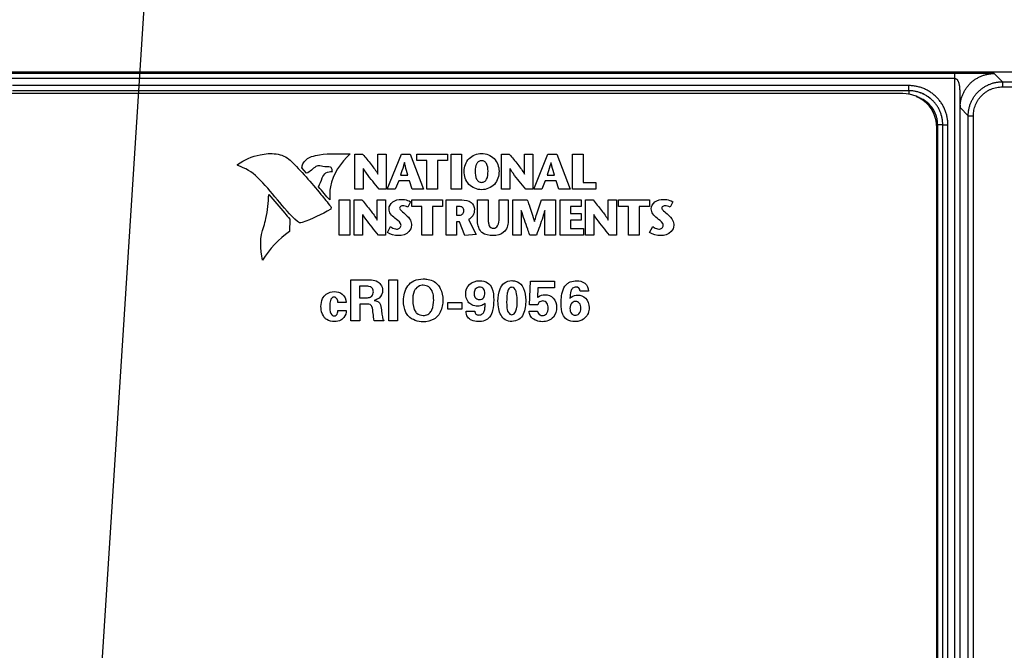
# Model space of a CAD drawing. Header units: inches. Extents: x 0 to 34, y 0 to 22.
# Tile 95 of 129: x 13.1 to 16, y 17.2 to 19.1. Entities that reach past the tile are written whole.
import ezdxf

# ---------------------------------------------------------------- set-up
doc = ezdxf.new("R2010")
doc.units = ezdxf.units.IN
doc.header["$LTSCALE"] = 1.87
doc.header["$MEASUREMENT"] = 0
doc.layers.get('0').update_dxf_attribs({"linetype": 'CONTINUOUS'})
doc.layers.add('02___PRT_ALL_AXES', color=7, linetype='CONTINUOUS')
doc.layers.add('DETAIL', color=7, linetype='CONTINUOUS')
doc.styles.get("Standard").update_dxf_attribs({"font": 'txt', "width": 0.8})
doc.dimstyles.get("Standard").update_dxf_attribs({"dimtxt": 0.125, "dimasz": 0.18, "dimexe": 0.125, "dimexo": 0.0625, "dimgap": 0.09, "dimtad": 0, "dimtih": 1, "dimtoh": 1, "dimzin": 0, "dimdsep": 46, "dimtxsty": 'STANDARD', "dimblk": '_FILLED', "dimblk1": '_FILLED', "dimblk2": '_FILLED', "dimcen": 0.09, "dimazin": 0, "dimtol": 1, "dimtp": 0.02, "dimtm": 0.02, "dimtfac": 1, "dimtofl": 0, "dimtmove": 0, "dimatfit": 3, "dimldrblk": '_FILLED', "dimfxl": 1, "dimtolj": 1, "dimtzin": 0, "dimarcsym": 0})

# ---------------------------------------------------------------- blocks, each defined once
blk = doc.blocks.new('_FILLED')
at = {"color": 0, "linetype": 'BYBLOCK'}
blk.add_solid([(0, 0), (-1, 0.174), (-1, -0.174)], dxfattribs=at)

msp = doc.modelspace()

# ---------------------------------------------------------------- linework, layer by layer
at = {"color": 7, "linetype": 'CONTINUOUS'}
for p, q in [((13.0527, 18.9325), (24.7249, 18.9325)), ((15.8852, 18.9278), (13.0695, 18.9278)), ((15.8852, 15.4093), (15.8852, 18.9278)), ((16.0242, 18.9033), (16.0002, 18.9273)), ((15.8852, 18.9128), (13.0695, 18.9128)), ((16.0242, 18.9033), (16.0242, 18.8883)), ((16.0242, 18.9033), (16.3169, 18.9033)), ((15.7495, 18.892), (13.1202, 18.892)), ((15.7495, 18.877), (13.1202, 18.877)), ((15.7495, 18.877), (13.1203, 18.877)), ((15.7495, 18.877), (15.7495, 18.892)), ((15.7495, 18.877), (15.7495, 18.877)), ((15.7495, 18.877), (15.7495, 18.8658)), ((16.0242, 18.8883), (16.3169, 18.8883)), ((15.9002, 15.5098), (15.9002, 18.8273)), ((15.9242, 18.8033), (15.9002, 18.8273)), ((15.9242, 15.5338), (15.9242, 18.8033)), ((15.9242, 18.8033), (15.9392, 18.8033)), ((15.9392, 15.5338), (15.9392, 18.8033)), ((15.8345, 15.5601), (15.8345, 18.7771)), ((15.8494, 18.7771), (15.8345, 18.7771)), ((15.8495, 18.7771), (15.8494, 18.7771)), ((15.8494, 15.5601), (15.8494, 18.7771)), ((15.8495, 15.56), (15.8495, 18.7771)), ((15.8495, 18.7771), (15.8645, 18.7771)), ((15.8645, 15.56), (15.8645, 18.7771))]:
    msp.add_line(p, q, dxfattribs=at)
at = {"color": 40, "linetype": 'CONTINUOUS'}
for p, q in [((14.1248, 18.5882), (14.1248, 18.6911)), ((14.1248, 18.6911), (14.1473, 18.6911)), ((14.1921, 18.6321), (14.1921, 18.6911)), ((14.1921, 18.6911), (14.2165, 18.6911)), ((14.2165, 18.6911), (14.2165, 18.5882)), ((14.219, 18.5882), (14.2609, 18.6911)), ((14.2609, 18.6911), (14.2869, 18.6911)), ((14.2869, 18.6911), (14.326, 18.5882)), ((14.3062, 18.6718), (14.3062, 18.6911)), ((14.3062, 18.6911), (14.3966, 18.6911)), ((14.3359, 18.6718), (14.3062, 18.6718)), ((14.3359, 18.5882), (14.3359, 18.6718)), ((14.3669, 18.6718), (14.3669, 18.5882)), ((14.3966, 18.6718), (14.3669, 18.6718)), ((14.3966, 18.6911), (14.3966, 18.6718)), ((14.4066, 18.5882), (14.4066, 18.6911)), ((14.4066, 18.6911), (14.4377, 18.6911)), ((14.4377, 18.6911), (14.4377, 18.5882)), ((14.555, 18.5882), (14.555, 18.6911)), ((14.555, 18.6911), (14.5775, 18.6911)), ((14.6223, 18.6321), (14.6223, 18.6911)), ((14.6223, 18.6911), (14.6466, 18.6911)), ((14.6466, 18.6911), (14.6466, 18.5882)), ((14.6492, 18.5882), (14.691, 18.6911)), ((14.691, 18.6911), (14.7171, 18.6911)), ((14.7171, 18.6911), (14.7562, 18.5882)), ((14.7631, 18.5882), (14.7631, 18.6911)), ((14.7631, 18.6911), (14.7942, 18.6911)), ((14.7942, 18.6911), (14.7942, 18.6074)), ((13.983, 18.6348), (13.9693, 18.651)), ((14.1492, 18.6485), (14.1492, 18.5882)), ((14.5794, 18.6485), (14.5794, 18.5882)), ((14.2531, 18.6127), (14.2432, 18.5882)), ((14.285, 18.6127), (14.2531, 18.6127)), ((14.2584, 18.629), (14.28, 18.629)), ((14.2931, 18.5882), (14.285, 18.6127)), ((14.6833, 18.6127), (14.6734, 18.5882)), ((14.7152, 18.6127), (14.6833, 18.6127)), ((14.6886, 18.629), (14.7102, 18.629)), ((14.7233, 18.5882), (14.7152, 18.6127)), ((14.7942, 18.6074), (14.8318, 18.6074)), ((14.8318, 18.6074), (14.8318, 18.5882)), ((14.1492, 18.5882), (14.1248, 18.5882)), ((14.2165, 18.5882), (14.1957, 18.5882)), ((14.2432, 18.5882), (14.219, 18.5882)), ((14.326, 18.5882), (14.2931, 18.5882)), ((14.3669, 18.5882), (14.3359, 18.5882)), ((14.4377, 18.5882), (14.4066, 18.5882)), ((14.5794, 18.5882), (14.555, 18.5882)), ((14.6466, 18.5882), (14.6259, 18.5882)), ((14.6734, 18.5882), (14.6492, 18.5882)), ((14.7562, 18.5882), (14.7233, 18.5882)), ((14.8318, 18.5882), (14.7631, 18.5882)), ((14.0785, 18.4533), (14.0785, 18.5563)), ((14.0785, 18.5563), (14.1095, 18.5563)), ((14.1095, 18.5563), (14.1095, 18.4533)), ((14.1228, 18.4533), (14.1228, 18.5563)), ((14.1228, 18.5563), (14.1453, 18.5563)), ((14.19, 18.4973), (14.19, 18.5563)), ((14.19, 18.5563), (14.2144, 18.5563)), ((14.2144, 18.5563), (14.2144, 18.4533)), ((14.2878, 18.5511), (14.2799, 18.535)), ((14.2916, 18.537), (14.2916, 18.5563)), ((14.2916, 18.5563), (14.3821, 18.5563)), ((14.3821, 18.5563), (14.3821, 18.537)), ((14.3921, 18.4533), (14.3921, 18.5563)), ((14.3921, 18.5563), (14.438, 18.5563)), ((14.4846, 18.4933), (14.4846, 18.5563)), ((14.4846, 18.5563), (14.5156, 18.5563)), ((14.5156, 18.5563), (14.5156, 18.5025)), ((14.5477, 18.5029), (14.5477, 18.5563)), ((14.5477, 18.5563), (14.5744, 18.5563)), ((14.5744, 18.5563), (14.5744, 18.494)), ((14.5883, 18.4533), (14.5883, 18.5563)), ((14.5883, 18.5563), (14.6303, 18.5563)), ((14.6719, 18.5563), (14.7132, 18.5563)), ((14.7132, 18.5563), (14.7132, 18.4533)), ((14.7264, 18.4533), (14.7264, 18.5563)), ((14.7264, 18.5563), (14.7889, 18.5563)), ((14.7889, 18.5563), (14.7889, 18.537)), ((14.8008, 18.4533), (14.8008, 18.5563)), ((14.8008, 18.5563), (14.8233, 18.5563)), ((14.868, 18.4973), (14.868, 18.5563)), ((14.868, 18.5563), (14.8924, 18.5563)), ((14.8924, 18.5563), (14.8924, 18.4533)), ((14.898, 18.537), (14.898, 18.5563)), ((14.898, 18.5563), (14.9885, 18.5563)), ((14.9885, 18.5563), (14.9885, 18.537)), ((15.0571, 18.5511), (15.0492, 18.535)), ((14.3213, 18.537), (14.2916, 18.537)), ((14.3213, 18.4533), (14.3213, 18.537)), ((14.3524, 18.537), (14.3524, 18.4533)), ((14.3821, 18.537), (14.3524, 18.537)), ((14.4231, 18.537), (14.4231, 18.5117)), ((14.4313, 18.537), (14.4231, 18.537)), ((14.6127, 18.5254), (14.6127, 18.4533)), ((14.6821, 18.4533), (14.6821, 18.5254)), ((14.7574, 18.537), (14.7574, 18.5167)), ((14.7889, 18.537), (14.7574, 18.537)), ((14.9277, 18.537), (14.898, 18.537)), ((14.9277, 18.4533), (14.9277, 18.537)), ((14.9588, 18.537), (14.9588, 18.4533)), ((14.9885, 18.537), (14.9588, 18.537)), ((13.9335, 18.4999), (13.9329, 18.4637)), ((14.1472, 18.5136), (14.1472, 18.4533)), ((14.4231, 18.5117), (14.4319, 18.5117)), ((14.4231, 18.4923), (14.4231, 18.4533)), ((14.4312, 18.4923), (14.4231, 18.4923)), ((14.4475, 18.4515), (14.4312, 18.4923)), ((14.4579, 18.4991), (14.4808, 18.4549)), ((14.7574, 18.5167), (14.7882, 18.5167)), ((14.7574, 18.4974), (14.7574, 18.4726)), ((14.7882, 18.4974), (14.7574, 18.4974)), ((14.7882, 18.5167), (14.7882, 18.4974)), ((14.8252, 18.5136), (14.8252, 18.4533)), ((14.22, 18.461), (14.2294, 18.478)), ((14.7574, 18.4726), (14.7952, 18.4726)), ((14.7952, 18.4726), (14.7952, 18.4533)), ((14.9893, 18.461), (14.9987, 18.478)), ((14.1095, 18.4533), (14.0785, 18.4533)), ((14.1472, 18.4533), (14.1228, 18.4533)), ((14.2144, 18.4533), (14.1937, 18.4533)), ((14.3524, 18.4533), (14.3213, 18.4533)), ((14.4231, 18.4533), (14.3921, 18.4533)), ((14.4808, 18.4549), (14.4475, 18.4515)), ((14.6127, 18.4533), (14.5883, 18.4533)), ((14.6574, 18.4533), (14.6378, 18.4533)), ((14.7132, 18.4533), (14.6821, 18.4533)), ((14.7952, 18.4533), (14.7264, 18.4533)), ((14.8252, 18.4533), (14.8008, 18.4533)), ((14.8924, 18.4533), (14.8717, 18.4533)), ((14.9588, 18.4533), (14.9277, 18.4533)), ((14.1126, 18.2014), (14.1126, 18.3219)), ((14.1126, 18.3219), (14.1588, 18.3219)), ((14.2238, 18.2014), (14.2238, 18.3222)), ((14.2238, 18.3222), (14.2497, 18.3222)), ((14.2497, 18.3222), (14.2497, 18.2014)), ((14.637, 18.2487), (14.6396, 18.3175)), ((14.6396, 18.3175), (14.7102, 18.3175)), ((14.7102, 18.3175), (14.7102, 18.2985)), ((14.1381, 18.3029), (14.1381, 18.2692)), ((14.1555, 18.3029), (14.1381, 18.3029)), ((14.6616, 18.2985), (14.6602, 18.2697)), ((14.7102, 18.2985), (14.6616, 18.2985)), ((14.8101, 18.2889), (14.7854, 18.2889)), ((14.1381, 18.2692), (14.159, 18.2692)), ((14.0988, 18.2557), (14.0746, 18.2557)), ((14.075, 18.2319), (14.0993, 18.2319)), ((14.139, 18.2501), (14.139, 18.2014)), ((14.1617, 18.2501), (14.139, 18.2501)), ((14.3972, 18.2361), (14.3972, 18.2549)), ((14.3972, 18.2549), (14.4386, 18.2549)), ((14.4386, 18.2361), (14.3972, 18.2361)), ((14.4386, 18.2549), (14.4386, 18.2361)), ((14.4509, 18.2297), (14.4761, 18.2297)), ((14.636, 18.2301), (14.6607, 18.2301)), ((14.6611, 18.2481), (14.637, 18.2487)), ((14.139, 18.2014), (14.1126, 18.2014)), ((14.2097, 18.2014), (14.1812, 18.2014)), ((14.2497, 18.2014), (14.2238, 18.2014))]:
    msp.add_line(p, q, dxfattribs=at)
at = {"color": 7, "linetype": 'CONTINUOUS'}
for points, knots in [([(16.0002, 18.9273), (16.0002, 18.9273), (16.0002, 18.9273), (16.0002, 18.9273), (16.0001, 18.9273), (16, 18.9273), (15.9999, 18.9274), (15.9997, 18.9274), (15.9995, 18.9274), (15.9992, 18.9274), (15.9988, 18.9274), (15.9982, 18.9275), (15.9973, 18.9275), (15.9962, 18.9275), (15.9951, 18.9276), (15.9937, 18.9276), (15.9922, 18.9276), (15.9906, 18.9276), (15.9883, 18.9276), (15.9852, 18.9277), (15.9813, 18.9277), (15.9774, 18.9277), (15.9734, 18.9277), (15.9693, 18.9277), (15.9653, 18.9277), (15.9613, 18.9277), (15.9559, 18.9277), (15.9492, 18.9277), (15.9412, 18.9277), (15.9333, 18.9277), (15.9253, 18.9278), (15.9174, 18.9278), (15.9094, 18.9278), (15.9013, 18.9278), (15.8933, 18.9278), (15.8879, 18.9278), (15.8852, 18.9278)], [0, 0, 0, 0, 0.000137, 0.00034, 0.000965, 0.001894, 0.003139, 0.004707, 0.006605, 0.008839, 0.011416, 0.017614, 0.025219, 0.034231, 0.044624, 0.056333, 0.069261, 0.083278, 0.098228, 0.130257, 0.16409, 0.198777, 0.23376, 0.268786, 0.303788, 0.338784, 0.373797, 0.443818, 0.513429, 0.582428, 0.651223, 0.720321, 0.789937, 0.859911, 0.929973, 1, 1, 1, 1]), ([(15.9002, 18.8273), (15.9002, 18.8306), (15.9006, 18.8371), (15.902, 18.8468), (15.9044, 18.8564), (15.9077, 18.8656), (15.9119, 18.8745), (15.917, 18.8829), (15.9228, 18.8908), (15.9294, 18.8981), (15.9367, 18.9047), (15.9446, 18.9106), (15.953, 18.9156), (15.9619, 18.9198), (15.9712, 18.9231), (15.9807, 18.9255), (15.9904, 18.927), (15.997, 18.9273), (16.0002, 18.9273)], [0, 0, 0, 0, 0.062495, 0.124992, 0.18749, 0.24999, 0.312491, 0.374994, 0.437497, 0.5, 0.562503, 0.625006, 0.687509, 0.75001, 0.81251, 0.875008, 0.937505, 1, 1, 1, 1]), ([(15.8852, 18.9128), (15.8857, 18.9128), (15.8867, 18.9127), (15.888, 18.9122), (15.8893, 18.9115), (15.8908, 18.9103), (15.8923, 18.9086), (15.8938, 18.9062), (15.8949, 18.9037), (15.8959, 18.9011), (15.8966, 18.8984), (15.8974, 18.8948), (15.8982, 18.8901), (15.8987, 18.8844), (15.8991, 18.8787), (15.8993, 18.8729), (15.8994, 18.8671), (15.8995, 18.8614), (15.8996, 18.8565), (15.8996, 18.8527), (15.8997, 18.8498), (15.8997, 18.8469), (15.8998, 18.844), (15.8998, 18.8411), (15.8999, 18.8387), (15.8999, 18.8367), (15.9, 18.8353), (15.9, 18.8339), (15.9, 18.8324), (15.9001, 18.8313), (15.9001, 18.8303), (15.9001, 18.8296), (15.9002, 18.829), (15.9002, 18.8286), (15.9002, 18.8283), (15.9002, 18.828), (15.9002, 18.8277), (15.9002, 18.8276), (15.9002, 18.8274), (15.9002, 18.8274), (15.9002, 18.8273), (15.9002, 18.8273)], [0, 0, 0, 0, 0.015908, 0.031705, 0.047335, 0.062805, 0.093365, 0.123733, 0.154103, 0.184581, 0.215218, 0.246033, 0.308177, 0.370943, 0.434178, 0.497716, 0.56142, 0.625201, 0.689008, 0.720912, 0.752812, 0.784703, 0.816579, 0.848429, 0.880235, 0.89611, 0.911957, 0.927762, 0.943503, 0.959131, 0.966874, 0.974537, 0.982065, 0.985745, 0.989332, 0.99277, 0.995941, 0.997351, 0.998566, 0.99949, 1, 1, 1, 1]), ([(15.9242, 18.8033), (15.9242, 18.8066), (15.9245, 18.8131), (15.926, 18.8229), (15.9284, 18.8324), (15.9317, 18.8417), (15.9359, 18.8505), (15.9409, 18.859), (15.9468, 18.8669), (15.9534, 18.8741), (15.9607, 18.8807), (15.9686, 18.8866), (15.977, 18.8917), (15.9859, 18.8959), (15.9951, 18.8992), (16.0047, 18.9016), (16.0144, 18.903), (16.0209, 18.9033), (16.0242, 18.9033)], [0, 0, 0, 0, 0.0625, 0.125, 0.1875, 0.25, 0.3125, 0.374999, 0.437499, 0.499999, 0.562499, 0.624999, 0.687499, 0.749999, 0.812499, 0.874999, 0.9375, 1, 1, 1, 1]), ([(15.8645, 18.7771), (15.8645, 18.7809), (15.8641, 18.7884), (15.8624, 18.7996), (15.8597, 18.8105), (15.8559, 18.8212), (15.8511, 18.8314), (15.8453, 18.8411), (15.8385, 18.8501), (15.8309, 18.8585), (15.8226, 18.8661), (15.8135, 18.8728), (15.8038, 18.8786), (15.7936, 18.8835), (15.783, 18.8873), (15.772, 18.89), (15.7608, 18.8917), (15.7533, 18.892), (15.7495, 18.892)], [0, 0, 0, 0, 0.062501, 0.125, 0.1875, 0.25, 0.312499, 0.374999, 0.437499, 0.499998, 0.562498, 0.624998, 0.687498, 0.749997, 0.812497, 0.874998, 0.937498, 1, 1, 1, 1]), ([(15.8494, 18.7771), (15.8494, 18.7803), (15.8491, 18.7869), (15.8477, 18.7966), (15.8453, 18.8061), (15.842, 18.8154), (15.8378, 18.8243), (15.8327, 18.8327), (15.8269, 18.8406), (15.8203, 18.8478), (15.813, 18.8544), (15.8051, 18.8603), (15.7967, 18.8653), (15.7878, 18.8695), (15.7786, 18.8729), (15.769, 18.8752), (15.7593, 18.8767), (15.7528, 18.877), (15.7495, 18.877)], [0, 0, 0, 0, 0.0625, 0.124999, 0.187499, 0.249999, 0.312499, 0.374999, 0.437499, 0.499999, 0.5625, 0.625, 0.6875, 0.75, 0.8125, 0.875, 0.9375, 1, 1, 1, 1]), ([(15.8495, 18.7771), (15.8495, 18.7804), (15.8492, 18.7869), (15.8477, 18.7966), (15.8453, 18.8062), (15.842, 18.8154), (15.8378, 18.8243), (15.8328, 18.8327), (15.8269, 18.8406), (15.8203, 18.8479), (15.8131, 18.8545), (15.8052, 18.8603), (15.7967, 18.8654), (15.7879, 18.8696), (15.7786, 18.8729), (15.7691, 18.8753), (15.7594, 18.8767), (15.7528, 18.877), (15.7495, 18.877)], [0, 0, 0, 0, 0.0625, 0.124999, 0.187499, 0.249999, 0.312499, 0.374998, 0.437498, 0.499998, 0.562498, 0.624998, 0.687498, 0.749998, 0.812498, 0.874998, 0.937499, 1, 1, 1, 1]), ([(15.9392, 18.8033), (15.9392, 18.8061), (15.9395, 18.8117), (15.9407, 18.8199), (15.9427, 18.828), (15.9456, 18.8359), (15.9491, 18.8435), (15.9534, 18.8506), (15.9584, 18.8573), (15.964, 18.8635), (15.9702, 18.8691), (15.9769, 18.8741), (15.9841, 18.8784), (15.9916, 18.882), (15.9995, 18.8848), (16.0076, 18.8868), (16.0159, 18.888), (16.0214, 18.8883), (16.0242, 18.8883)], [0, 0, 0, 0, 0.0625, 0.125, 0.1875, 0.25, 0.3125, 0.375, 0.437499, 0.499999, 0.562499, 0.624999, 0.687499, 0.749999, 0.812499, 0.874999, 0.9375, 1, 1, 1, 1]), ([(15.8345, 18.7771), (15.8345, 18.7817), (15.8337, 18.7908), (15.8304, 18.8043), (15.8249, 18.817), (15.8175, 18.8286), (15.8083, 18.8389), (15.7975, 18.8476), (15.7855, 18.8544), (15.7769, 18.8576), (15.7725, 18.8589)], [0, 0, 0, 0, 0.125002, 0.250001, 0.375, 0.5, 0.625, 0.75, 0.875, 1, 1, 1, 1])]:
    msp.add_open_spline(points, degree=3, knots=knots, dxfattribs=at)
at = {"color": 40, "linetype": 'CONTINUOUS'}
for points, knots in [([(13.8463, 18.6891), (13.8618, 18.6919), (13.8929, 18.6956), (13.924, 18.6832), (13.9349, 18.6727)], [0, 0, 0, 0, 0.51037, 1, 1, 1, 1]), ([(13.9972, 18.6834), (14.005, 18.6856), (14.0423, 18.6943), (14.0809, 18.6916), (14.111, 18.6918)], [0, 0, 0, 0, 0.211266, 1, 1, 1, 1]), ([(14.111, 18.6918), (14.0828, 18.6666), (14.0523, 18.6202), (14.0499, 18.569), (14.0515, 18.5564)], [0, 0, 0, 0, 0.749456, 1, 1, 1, 1]), ([(14.4451, 18.6408), (14.4451, 18.654), (14.4552, 18.6819), (14.4831, 18.6929), (14.4964, 18.6929)], [0, 0, 0, 0, 0.49913, 1, 1, 1, 1]), ([(14.4964, 18.6929), (14.5096, 18.6929), (14.5374, 18.6819), (14.5475, 18.654), (14.5475, 18.6408)], [0, 0, 0, 0, 0.500663, 1, 1, 1, 1]), ([(13.9349, 18.6727), (13.9672, 18.6416), (14.0065, 18.5959), (14.044, 18.5489), (14.0535, 18.537)], [0, 0, 0, 0, 0.745883, 1, 1, 1, 1]), ([(13.9693, 18.651), (13.9695, 18.6548), (13.9733, 18.6693), (13.9866, 18.6804), (13.9972, 18.6834)], [0, 0, 0, 0, 0.256534, 1, 1, 1, 1]), ([(14.1473, 18.6911), (14.1557, 18.6808), (14.1711, 18.6617), (14.1865, 18.6422), (14.1918, 18.6321)], [0, 0, 0, 0, 0.540192, 1, 1, 1, 1]), ([(14.2697, 18.6658), (14.2688, 18.6624), (14.2653, 18.65), (14.2611, 18.6379), (14.2584, 18.629)], [0, 0, 0, 0, 0.276505, 1, 1, 1, 1]), ([(14.28, 18.629), (14.2776, 18.6379), (14.274, 18.6501), (14.2709, 18.6624), (14.27, 18.6658)], [0, 0, 0, 0, 0.722693, 1, 1, 1, 1]), ([(14.4964, 18.6714), (14.4934, 18.6714), (14.4874, 18.6701), (14.4783, 18.6594), (14.4775, 18.6483), (14.4775, 18.6408)], [0, 0, 0, 0, 0.220781, 0.43496, 1, 1, 1, 1]), ([(14.5152, 18.6408), (14.5152, 18.6483), (14.5144, 18.6594), (14.5053, 18.6701), (14.4993, 18.6714), (14.4964, 18.6714)], [0, 0, 0, 0, 0.56521, 0.779457, 1, 1, 1, 1]), ([(14.5775, 18.6911), (14.5859, 18.6808), (14.6013, 18.6617), (14.6167, 18.6422), (14.622, 18.6321)], [0, 0, 0, 0, 0.540108, 1, 1, 1, 1]), ([(14.6999, 18.6658), (14.699, 18.6624), (14.6955, 18.65), (14.6913, 18.6379), (14.6886, 18.629)], [0, 0, 0, 0, 0.276475, 1, 1, 1, 1]), ([(14.7102, 18.629), (14.7077, 18.6379), (14.7042, 18.6501), (14.701, 18.6624), (14.7002, 18.6658)], [0, 0, 0, 0, 0.722668, 1, 1, 1, 1]), ([(14.0534, 18.6522), (14.046, 18.6542), (14.0351, 18.6526), (14.0247, 18.6553), (14.022, 18.6564)], [0, 0, 0, 0, 0.721943, 1, 1, 1, 1]), ([(14.029, 18.6208), (14.0306, 18.6268), (14.0383, 18.6388), (14.0519, 18.6395), (14.0581, 18.6394)], [0, 0, 0, 0, 0.500542, 1, 1, 1, 1]), ([(14.0581, 18.6394), (14.0587, 18.6393), (14.058, 18.6427), (14.0576, 18.6459), (14.056, 18.6515), (14.0534, 18.6522)], [0, 0, 0, 0, 0.132288, 0.43278, 1, 1, 1, 1]), ([(14.1957, 18.5882), (14.1831, 18.6034), (14.1666, 18.6227), (14.1523, 18.6436), (14.1495, 18.6485)], [0, 0, 0, 0, 0.779643, 1, 1, 1, 1]), ([(14.4964, 18.5864), (14.4828, 18.5864), (14.4536, 18.5976), (14.4451, 18.6271), (14.4451, 18.6408)], [0, 0, 0, 0, 0.497043, 1, 1, 1, 1]), ([(14.4775, 18.6408), (14.4775, 18.6328), (14.478, 18.6211), (14.487, 18.6094), (14.4933, 18.6079), (14.4964, 18.6079)], [0, 0, 0, 0, 0.572102, 0.783904, 1, 1, 1, 1]), ([(14.4964, 18.6079), (14.4994, 18.6079), (14.5057, 18.6094), (14.5146, 18.6211), (14.5152, 18.6328), (14.5152, 18.6408)], [0, 0, 0, 0, 0.21567, 0.427594, 1, 1, 1, 1]), ([(14.5475, 18.6408), (14.5475, 18.6271), (14.5391, 18.5977), (14.5099, 18.5864), (14.4964, 18.5864)], [0, 0, 0, 0, 0.503238, 1, 1, 1, 1]), ([(14.6259, 18.5882), (14.6133, 18.6034), (14.5968, 18.6227), (14.5825, 18.6436), (14.5797, 18.6485)], [0, 0, 0, 0, 0.77949, 1, 1, 1, 1]), ([(13.857, 18.4786), (13.8597, 18.4861), (13.8685, 18.5166), (13.8705, 18.5485), (13.8716, 18.572)], [0, 0, 0, 0, 0.254036, 1, 1, 1, 1]), ([(13.8716, 18.572), (13.8873, 18.554), (13.9083, 18.5303), (13.9286, 18.5059), (13.9335, 18.4999)], [0, 0, 0, 0, 0.756208, 1, 1, 1, 1]), ([(14.1453, 18.5563), (14.1537, 18.546), (14.1691, 18.5269), (14.1844, 18.5073), (14.1897, 18.4973)], [0, 0, 0, 0, 0.540147, 1, 1, 1, 1]), ([(14.2248, 18.5304), (14.2248, 18.538), (14.2347, 18.5544), (14.2521, 18.5581), (14.2609, 18.5581)], [0, 0, 0, 0, 0.462492, 1, 1, 1, 1]), ([(14.2609, 18.5581), (14.264, 18.5581), (14.2732, 18.5572), (14.2825, 18.5544), (14.2878, 18.5511)], [0, 0, 0, 0, 0.331264, 1, 1, 1, 1]), ([(14.438, 18.5563), (14.4476, 18.5563), (14.4666, 18.5542), (14.4753, 18.5362), (14.4753, 18.5288)], [0, 0, 0, 0, 0.563357, 1, 1, 1, 1]), ([(14.6303, 18.5563), (14.6321, 18.5514), (14.6396, 18.5304), (14.6467, 18.5092), (14.6514, 18.4929)], [0, 0, 0, 0, 0.235523, 1, 1, 1, 1]), ([(14.6517, 18.4929), (14.6532, 18.4987), (14.6594, 18.52), (14.6667, 18.541), (14.6719, 18.5563)], [0, 0, 0, 0, 0.270816, 1, 1, 1, 1]), ([(14.8233, 18.5563), (14.8317, 18.546), (14.8471, 18.5269), (14.8624, 18.5073), (14.8677, 18.4973)], [0, 0, 0, 0, 0.539982, 1, 1, 1, 1]), ([(14.9942, 18.5304), (14.9942, 18.538), (15.0041, 18.5544), (15.0214, 18.5581), (15.0302, 18.5581)], [0, 0, 0, 0, 0.462283, 1, 1, 1, 1]), ([(15.0302, 18.5581), (15.0333, 18.5581), (15.0426, 18.5572), (15.0518, 18.5544), (15.0571, 18.5511)], [0, 0, 0, 0, 0.330601, 1, 1, 1, 1]), ([(14.0535, 18.537), (14.0549, 18.5352), (14.055, 18.5321), (14.054, 18.5293), (14.0535, 18.5291)], [0, 0, 0, 0, 0.818369, 1, 1, 1, 1]), ([(14.2419, 18.5029), (14.2375, 18.5068), (14.2283, 18.5137), (14.2248, 18.5252), (14.2248, 18.5304)], [0, 0, 0, 0, 0.532132, 1, 1, 1, 1]), ([(14.2647, 18.5388), (14.2634, 18.5388), (14.2595, 18.5386), (14.2556, 18.5351), (14.2556, 18.5325)], [0, 0, 0, 0, 0.34046, 1, 1, 1, 1]), ([(14.2556, 18.5325), (14.2556, 18.5291), (14.2633, 18.5218), (14.2701, 18.5167), (14.2743, 18.5128)], [0, 0, 0, 0, 0.372118, 1, 1, 1, 1]), ([(14.4443, 18.5244), (14.4443, 18.528), (14.442, 18.5358), (14.4344, 18.537), (14.4313, 18.537)], [0, 0, 0, 0, 0.537572, 1, 1, 1, 1]), ([(14.4319, 18.5117), (14.4353, 18.5117), (14.442, 18.5147), (14.4443, 18.5214), (14.4443, 18.5244)], [0, 0, 0, 0, 0.531683, 1, 1, 1, 1]), ([(14.4753, 18.5288), (14.4753, 18.5222), (14.4726, 18.5097), (14.4628, 18.5014), (14.4579, 18.4991)], [0, 0, 0, 0, 0.547072, 1, 1, 1, 1]), ([(14.6378, 18.4533), (14.6357, 18.459), (14.6269, 18.4828), (14.6185, 18.5068), (14.6129, 18.5254)], [0, 0, 0, 0, 0.23723, 1, 1, 1, 1]), ([(14.6818, 18.5254), (14.6799, 18.5189), (14.6724, 18.4946), (14.6637, 18.4708), (14.6574, 18.4533)], [0, 0, 0, 0, 0.267636, 1, 1, 1, 1]), ([(15.0113, 18.5029), (15.0068, 18.5068), (14.9977, 18.5137), (14.9942, 18.5252), (14.9942, 18.5304)], [0, 0, 0, 0, 0.531988, 1, 1, 1, 1]), ([(15.034, 18.5388), (15.0327, 18.5388), (15.0288, 18.5386), (15.0249, 18.5351), (15.0249, 18.5325)], [0, 0, 0, 0, 0.3402, 1, 1, 1, 1]), ([(15.0249, 18.5325), (15.0249, 18.5291), (15.0326, 18.5218), (15.0394, 18.5167), (15.0436, 18.5128)], [0, 0, 0, 0, 0.372058, 1, 1, 1, 1]), ([(14.1937, 18.4533), (14.1811, 18.4685), (14.1646, 18.4878), (14.1503, 18.5088), (14.1475, 18.5136)], [0, 0, 0, 0, 0.779712, 1, 1, 1, 1]), ([(14.26, 18.4816), (14.26, 18.4836), (14.2566, 18.493), (14.2476, 18.4979), (14.2419, 18.5029)], [0, 0, 0, 0, 0.211512, 1, 1, 1, 1]), ([(14.2743, 18.5128), (14.2793, 18.508), (14.2882, 18.4992), (14.2907, 18.4869), (14.2907, 18.4818)], [0, 0, 0, 0, 0.577808, 1, 1, 1, 1]), ([(14.53, 18.4515), (14.5187, 18.4515), (14.4927, 18.4556), (14.4846, 18.4817), (14.4846, 18.4933)], [0, 0, 0, 0, 0.493006, 1, 1, 1, 1]), ([(14.5156, 18.5025), (14.5156, 18.4983), (14.5159, 18.491), (14.5177, 18.4812), (14.5231, 18.474), (14.5288, 18.473), (14.5315, 18.473)], [0, 0, 0, 0, 0.329221, 0.58192, 0.781307, 1, 1, 1, 1]), ([(14.5744, 18.494), (14.5744, 18.4822), (14.5659, 18.457), (14.5409, 18.4515), (14.53, 18.4515)], [0, 0, 0, 0, 0.521289, 1, 1, 1, 1]), ([(14.5315, 18.473), (14.5362, 18.473), (14.5479, 18.4821), (14.5477, 18.4953), (14.5477, 18.5029)], [0, 0, 0, 0, 0.384178, 1, 1, 1, 1]), ([(14.8717, 18.4533), (14.8591, 18.4685), (14.8426, 18.4878), (14.8283, 18.5088), (14.8255, 18.5136)], [0, 0, 0, 0, 0.779646, 1, 1, 1, 1]), ([(15.0293, 18.4816), (15.0293, 18.4836), (15.0259, 18.493), (15.0169, 18.4979), (15.0113, 18.5029)], [0, 0, 0, 0, 0.211512, 1, 1, 1, 1]), ([(15.0436, 18.5128), (15.0487, 18.508), (15.0576, 18.4992), (15.0601, 18.4869), (15.0601, 18.4818)], [0, 0, 0, 0, 0.577916, 1, 1, 1, 1]), ([(14.2294, 18.478), (14.2305, 18.4771), (14.2357, 18.4734), (14.2421, 18.4708), (14.247, 18.4708)], [0, 0, 0, 0, 0.229646, 1, 1, 1, 1]), ([(14.247, 18.4708), (14.2501, 18.4708), (14.2567, 18.472), (14.26, 18.4785), (14.26, 18.4816)], [0, 0, 0, 0, 0.498045, 1, 1, 1, 1]), ([(14.2907, 18.4818), (14.2907, 18.4751), (14.2829, 18.4571), (14.2633, 18.4515), (14.2524, 18.4515)], [0, 0, 0, 0, 0.378704, 1, 1, 1, 1]), ([(14.9987, 18.478), (14.9999, 18.4771), (15.0051, 18.4734), (15.0115, 18.4708), (15.0164, 18.4708)], [0, 0, 0, 0, 0.228951, 1, 1, 1, 1]), ([(15.0164, 18.4708), (15.0194, 18.4708), (15.026, 18.472), (15.0293, 18.4785), (15.0293, 18.4816)], [0, 0, 0, 0, 0.49783, 1, 1, 1, 1]), ([(15.0601, 18.4818), (15.0601, 18.4751), (15.0522, 18.4571), (15.0327, 18.4515), (15.0217, 18.4515)], [0, 0, 0, 0, 0.378637, 1, 1, 1, 1]), ([(14.2672, 18.2599), (14.2672, 18.2752), (14.2722, 18.3001), (14.2982, 18.3216), (14.3157, 18.3244), (14.325, 18.3244)], [0, 0, 0, 0, 0.474219, 0.71243, 1, 1, 1, 1]), ([(14.325, 18.3244), (14.3285, 18.3244), (14.3437, 18.3235), (14.3595, 18.3169), (14.3674, 18.308)], [0, 0, 0, 0, 0.225935, 1, 1, 1, 1]), ([(14.4496, 18.2809), (14.4496, 18.2907), (14.4576, 18.3126), (14.48, 18.319), (14.4908, 18.319)], [0, 0, 0, 0, 0.476963, 1, 1, 1, 1]), ([(14.4908, 18.319), (14.4988, 18.319), (14.5143, 18.316), (14.5311, 18.2935), (14.5318, 18.2743), (14.5318, 18.2624)], [0, 0, 0, 0, 0.304163, 0.5492, 1, 1, 1, 1]), ([(14.5444, 18.2592), (14.5444, 18.2714), (14.5467, 18.2909), (14.5616, 18.3147), (14.5772, 18.3194), (14.585, 18.3194)], [0, 0, 0, 0, 0.451823, 0.711672, 1, 1, 1, 1]), ([(14.585, 18.3194), (14.5887, 18.3194), (14.6003, 18.318), (14.6109, 18.3106), (14.6153, 18.304)], [0, 0, 0, 0, 0.318849, 1, 1, 1, 1]), ([(14.7485, 18.311), (14.7509, 18.3128), (14.7592, 18.3176), (14.7689, 18.3192), (14.7754, 18.3192)], [0, 0, 0, 0, 0.31901, 1, 1, 1, 1]), ([(14.7754, 18.3192), (14.7836, 18.3192), (14.8019, 18.3154), (14.8099, 18.2974), (14.8101, 18.2889)], [0, 0, 0, 0, 0.491674, 1, 1, 1, 1]), ([(14.0251, 18.2436), (14.0251, 18.2514), (14.0271, 18.2654), (14.0414, 18.2831), (14.0561, 18.2872), (14.0644, 18.2872)], [0, 0, 0, 0, 0.357389, 0.618634, 1, 1, 1, 1]), ([(14.0644, 18.2872), (14.0725, 18.2872), (14.0907, 18.2829), (14.0987, 18.2647), (14.0988, 18.2557)], [0, 0, 0, 0, 0.473168, 1, 1, 1, 1]), ([(14.1725, 18.3), (14.1715, 18.3007), (14.1662, 18.3033), (14.1601, 18.3029), (14.1555, 18.3029)], [0, 0, 0, 0, 0.205833, 1, 1, 1, 1]), ([(14.1788, 18.2865), (14.1788, 18.2883), (14.1783, 18.2934), (14.1753, 18.2982), (14.1725, 18.3)], [0, 0, 0, 0, 0.351471, 1, 1, 1, 1]), ([(14.2058, 18.2905), (14.2058, 18.2823), (14.1993, 18.2674), (14.1859, 18.2626), (14.1807, 18.2611)], [0, 0, 0, 0, 0.603418, 1, 1, 1, 1]), ([(14.1953, 18.3137), (14.1971, 18.3121), (14.203, 18.3058), (14.2058, 18.2968), (14.2058, 18.2905)], [0, 0, 0, 0, 0.274981, 1, 1, 1, 1]), ([(14.303, 18.2957), (14.3013, 18.2936), (14.2951, 18.2829), (14.2942, 18.2702), (14.2942, 18.2607)], [0, 0, 0, 0, 0.225685, 1, 1, 1, 1]), ([(14.3252, 18.3059), (14.3229, 18.3059), (14.3146, 18.3051), (14.3067, 18.3004), (14.303, 18.2957)], [0, 0, 0, 0, 0.277432, 1, 1, 1, 1]), ([(14.3527, 18.2845), (14.3506, 18.2907), (14.3439, 18.3023), (14.331, 18.3059), (14.3252, 18.3059)], [0, 0, 0, 0, 0.531467, 1, 1, 1, 1]), ([(14.3674, 18.308), (14.3705, 18.3045), (14.3796, 18.2909), (14.3828, 18.2742), (14.3828, 18.2627)], [0, 0, 0, 0, 0.288271, 1, 1, 1, 1]), ([(14.4904, 18.3002), (14.4858, 18.3002), (14.4761, 18.2959), (14.4743, 18.2862), (14.4743, 18.2819)], [0, 0, 0, 0, 0.51553, 1, 1, 1, 1]), ([(14.5059, 18.2825), (14.5059, 18.287), (14.504, 18.2965), (14.4946, 18.3002), (14.4904, 18.3002)], [0, 0, 0, 0, 0.512171, 1, 1, 1, 1]), ([(14.5736, 18.29), (14.5726, 18.2869), (14.5704, 18.2761), (14.5698, 18.2652), (14.5698, 18.2576)], [0, 0, 0, 0, 0.302511, 1, 1, 1, 1]), ([(14.5851, 18.3), (14.5835, 18.3), (14.5781, 18.2988), (14.5748, 18.2936), (14.5736, 18.29)], [0, 0, 0, 0, 0.298269, 1, 1, 1, 1]), ([(14.5978, 18.2865), (14.5976, 18.2877), (14.596, 18.2937), (14.5903, 18.3), (14.5851, 18.3)], [0, 0, 0, 0, 0.188346, 1, 1, 1, 1]), ([(14.6153, 18.304), (14.6169, 18.3017), (14.6243, 18.2891), (14.6258, 18.2738), (14.6258, 18.2621)], [0, 0, 0, 0, 0.190872, 1, 1, 1, 1]), ([(14.7297, 18.2519), (14.7297, 18.2577), (14.7302, 18.2782), (14.7363, 18.302), (14.7485, 18.311)], [0, 0, 0, 0, 0.27741, 1, 1, 1, 1]), ([(14.7732, 18.3004), (14.7698, 18.3004), (14.7626, 18.2981), (14.7561, 18.2851), (14.7559, 18.2747), (14.7557, 18.2677)], [0, 0, 0, 0, 0.25034, 0.490102, 1, 1, 1, 1]), ([(14.7854, 18.2889), (14.7852, 18.2921), (14.7827, 18.2988), (14.7761, 18.3004), (14.7732, 18.3004)], [0, 0, 0, 0, 0.529737, 1, 1, 1, 1]), ([(14.0638, 18.2712), (14.0613, 18.2712), (14.0559, 18.2688), (14.0514, 18.2585), (14.0508, 18.2501), (14.0508, 18.2444)], [0, 0, 0, 0, 0.231238, 0.479285, 1, 1, 1, 1]), ([(14.0746, 18.2557), (14.0743, 18.2587), (14.0738, 18.2654), (14.0675, 18.2712), (14.0638, 18.2712)], [0, 0, 0, 0, 0.451117, 1, 1, 1, 1]), ([(14.159, 18.2692), (14.1599, 18.2692), (14.1644, 18.2693), (14.1693, 18.2703), (14.1722, 18.2725)], [0, 0, 0, 0, 0.200013, 1, 1, 1, 1]), ([(14.1722, 18.2725), (14.1728, 18.273), (14.1768, 18.2764), (14.1788, 18.2821), (14.1788, 18.2865)], [0, 0, 0, 0, 0.15181, 1, 1, 1, 1]), ([(14.1807, 18.2611), (14.1844, 18.2607), (14.1911, 18.2596), (14.201, 18.25), (14.2014, 18.2399), (14.2023, 18.2334)], [0, 0, 0, 0, 0.283707, 0.49765, 1, 1, 1, 1]), ([(14.282, 18.2149), (14.2789, 18.2183), (14.2697, 18.2318), (14.2672, 18.2485), (14.2672, 18.2599)], [0, 0, 0, 0, 0.287569, 1, 1, 1, 1]), ([(14.3476, 18.2286), (14.3487, 18.2302), (14.3546, 18.2406), (14.3557, 18.2531), (14.3557, 18.2631)], [0, 0, 0, 0, 0.168131, 1, 1, 1, 1]), ([(14.3557, 18.2631), (14.3557, 18.2647), (14.3556, 18.2719), (14.3546, 18.2792), (14.3527, 18.2845)], [0, 0, 0, 0, 0.220317, 1, 1, 1, 1]), ([(14.3828, 18.2627), (14.3828, 18.2583), (14.3815, 18.2418), (14.3758, 18.2247), (14.3676, 18.2156)], [0, 0, 0, 0, 0.26458, 1, 1, 1, 1]), ([(14.4854, 18.2444), (14.4794, 18.2444), (14.4682, 18.2463), (14.4532, 18.2591), (14.4496, 18.2727), (14.4496, 18.2809)], [0, 0, 0, 0, 0.316673, 0.569509, 1, 1, 1, 1]), ([(14.4743, 18.2819), (14.4743, 18.2782), (14.4754, 18.269), (14.4848, 18.2636), (14.4899, 18.2636)], [0, 0, 0, 0, 0.416142, 1, 1, 1, 1]), ([(14.5318, 18.2624), (14.5318, 18.2521), (14.5308, 18.2348), (14.5223, 18.2123), (14.5058, 18.2004), (14.4933, 18.1993), (14.4869, 18.1993)], [0, 0, 0, 0, 0.347089, 0.587613, 0.783975, 1, 1, 1, 1]), ([(14.4899, 18.2636), (14.4947, 18.2636), (14.5044, 18.2685), (14.5059, 18.2782), (14.5059, 18.2825)], [0, 0, 0, 0, 0.521575, 1, 1, 1, 1]), ([(14.5846, 18.1996), (14.5781, 18.1996), (14.565, 18.2026), (14.5518, 18.2178), (14.5456, 18.2374), (14.5444, 18.2517), (14.5444, 18.2592)], [0, 0, 0, 0, 0.242794, 0.468611, 0.720296, 1, 1, 1, 1]), ([(14.6258, 18.2621), (14.6258, 18.255), (14.625, 18.2409), (14.6199, 18.2207), (14.6066, 18.2031), (14.592, 18.1996), (14.5846, 18.1996)], [0, 0, 0, 0, 0.252513, 0.503451, 0.737538, 1, 1, 1, 1]), ([(14.6008, 18.2579), (14.6008, 18.2601), (14.6005, 18.2696), (14.5998, 18.2794), (14.5978, 18.2865)], [0, 0, 0, 0, 0.225145, 1, 1, 1, 1]), ([(14.6602, 18.2697), (14.6612, 18.2706), (14.6671, 18.2759), (14.6756, 18.278), (14.6822, 18.278)], [0, 0, 0, 0, 0.17343, 1, 1, 1, 1]), ([(14.676, 18.2597), (14.6719, 18.2597), (14.6647, 18.2569), (14.6619, 18.2505), (14.6611, 18.2481)], [0, 0, 0, 0, 0.615012, 1, 1, 1, 1]), ([(14.6915, 18.2389), (14.6915, 18.2439), (14.6905, 18.2543), (14.6805, 18.2597), (14.676, 18.2597)], [0, 0, 0, 0, 0.527167, 1, 1, 1, 1]), ([(14.6822, 18.278), (14.6909, 18.278), (14.7104, 18.2707), (14.7165, 18.2508), (14.7165, 18.2411)], [0, 0, 0, 0, 0.472768, 1, 1, 1, 1]), ([(14.7724, 18.2586), (14.7688, 18.2586), (14.7588, 18.2552), (14.7555, 18.2442), (14.7555, 18.2381)], [0, 0, 0, 0, 0.366084, 1, 1, 1, 1]), ([(14.7557, 18.2677), (14.7568, 18.2688), (14.7631, 18.2743), (14.7718, 18.277), (14.7785, 18.277)], [0, 0, 0, 0, 0.190175, 1, 1, 1, 1]), ([(14.7874, 18.2386), (14.7874, 18.2437), (14.7857, 18.2537), (14.7763, 18.2586), (14.7724, 18.2586)], [0, 0, 0, 0, 0.566191, 1, 1, 1, 1]), ([(14.7785, 18.277), (14.7867, 18.277), (14.8059, 18.27), (14.8119, 18.2502), (14.8119, 18.2402)], [0, 0, 0, 0, 0.450042, 1, 1, 1, 1]), ([(14.0358, 18.2104), (14.0302, 18.2169), (14.0257, 18.2286), (14.0251, 18.2403), (14.0251, 18.2436)], [0, 0, 0, 0, 0.724747, 1, 1, 1, 1]), ([(14.0508, 18.2444), (14.0508, 18.2427), (14.0512, 18.2339), (14.0521, 18.2239), (14.0569, 18.2186)], [0, 0, 0, 0, 0.192643, 1, 1, 1, 1]), ([(14.0636, 18.2157), (14.0659, 18.2157), (14.0732, 18.2188), (14.0746, 18.2271), (14.075, 18.2319)], [0, 0, 0, 0, 0.31619, 1, 1, 1, 1]), ([(14.0993, 18.2319), (14.0992, 18.2301), (14.0987, 18.221), (14.0941, 18.2118), (14.0885, 18.2071)], [0, 0, 0, 0, 0.200136, 1, 1, 1, 1]), ([(14.1747, 18.2432), (14.1738, 18.2458), (14.1695, 18.2502), (14.1641, 18.2501), (14.1617, 18.2501)], [0, 0, 0, 0, 0.531634, 1, 1, 1, 1]), ([(14.1812, 18.2014), (14.1799, 18.2086), (14.1779, 18.2225), (14.177, 18.2368), (14.1747, 18.2432)], [0, 0, 0, 0, 0.516795, 1, 1, 1, 1]), ([(14.2023, 18.2334), (14.2027, 18.2304), (14.2038, 18.2226), (14.2048, 18.2147), (14.206, 18.2101)], [0, 0, 0, 0, 0.390965, 1, 1, 1, 1]), ([(14.4869, 18.1993), (14.48, 18.1993), (14.4679, 18.2006), (14.4532, 18.2122), (14.4509, 18.2237), (14.4509, 18.2297)], [0, 0, 0, 0, 0.391135, 0.656963, 1, 1, 1, 1]), ([(14.4761, 18.2297), (14.4764, 18.2267), (14.4787, 18.2204), (14.4853, 18.2184), (14.4883, 18.2184)], [0, 0, 0, 0, 0.502288, 1, 1, 1, 1]), ([(14.5064, 18.2524), (14.5046, 18.2507), (14.4985, 18.2461), (14.4905, 18.2444), (14.4854, 18.2444)], [0, 0, 0, 0, 0.328334, 1, 1, 1, 1]), ([(14.4883, 18.2184), (14.4918, 18.2184), (14.4991, 18.2202), (14.5049, 18.2297), (14.5066, 18.2406), (14.5066, 18.2484), (14.5064, 18.2524)], [0, 0, 0, 0, 0.245049, 0.467296, 0.723257, 1, 1, 1, 1]), ([(14.5698, 18.2576), (14.5698, 18.2528), (14.5704, 18.2422), (14.5719, 18.2271), (14.5811, 18.2192), (14.5853, 18.2192)], [0, 0, 0, 0, 0.322895, 0.719396, 1, 1, 1, 1]), ([(14.5853, 18.2192), (14.5953, 18.2192), (14.6007, 18.2407), (14.6008, 18.2536), (14.6008, 18.2579)], [0, 0, 0, 0, 0.700165, 1, 1, 1, 1]), ([(14.6425, 18.2116), (14.6411, 18.2132), (14.6374, 18.2187), (14.6361, 18.2255), (14.636, 18.2301)], [0, 0, 0, 0, 0.315432, 1, 1, 1, 1]), ([(14.6607, 18.2301), (14.6605, 18.2275), (14.6629, 18.2204), (14.6701, 18.2171), (14.6743, 18.2171)], [0, 0, 0, 0, 0.385345, 1, 1, 1, 1]), ([(14.6743, 18.2171), (14.6787, 18.2171), (14.6895, 18.2217), (14.6915, 18.2331), (14.6915, 18.2389)], [0, 0, 0, 0, 0.427517, 1, 1, 1, 1]), ([(14.7165, 18.2411), (14.7165, 18.231), (14.7102, 18.2078), (14.6866, 18.1989), (14.675, 18.1989)], [0, 0, 0, 0, 0.463897, 1, 1, 1, 1]), ([(14.7699, 18.1991), (14.7618, 18.1991), (14.7464, 18.2022), (14.7306, 18.2235), (14.7297, 18.2412), (14.7297, 18.2519)], [0, 0, 0, 0, 0.320348, 0.574458, 1, 1, 1, 1]), ([(14.7555, 18.2381), (14.7555, 18.2326), (14.7574, 18.2221), (14.7674, 18.2177), (14.7714, 18.2177)], [0, 0, 0, 0, 0.576018, 1, 1, 1, 1]), ([(14.7714, 18.2177), (14.7752, 18.2177), (14.7853, 18.222), (14.7874, 18.2328), (14.7874, 18.2386)], [0, 0, 0, 0, 0.402926, 1, 1, 1, 1]), ([(14.8119, 18.2402), (14.8119, 18.2345), (14.8105, 18.223), (14.8036, 18.2136), (14.7995, 18.2099)], [0, 0, 0, 0, 0.510752, 1, 1, 1, 1]), ([(14.0644, 18.1993), (14.0567, 18.1993), (14.0455, 18.2013), (14.0376, 18.2084), (14.0358, 18.2104)], [0, 0, 0, 0, 0.739806, 1, 1, 1, 1]), ([(14.0569, 18.2186), (14.0575, 18.218), (14.0593, 18.2164), (14.0619, 18.2157), (14.0636, 18.2157)], [0, 0, 0, 0, 0.312871, 1, 1, 1, 1]), ([(14.0885, 18.2071), (14.087, 18.2058), (14.08, 18.2008), (14.071, 18.1993), (14.0644, 18.1993)], [0, 0, 0, 0, 0.230045, 1, 1, 1, 1]), ([(14.206, 18.2101), (14.2063, 18.209), (14.2071, 18.2059), (14.2086, 18.2031), (14.2097, 18.2014)], [0, 0, 0, 0, 0.365595, 1, 1, 1, 1]), ([(14.3032, 18.2271), (14.3042, 18.2258), (14.3096, 18.2196), (14.3185, 18.2174), (14.325, 18.2174)], [0, 0, 0, 0, 0.199955, 1, 1, 1, 1]), ([(14.3676, 18.2156), (14.3644, 18.2121), (14.3521, 18.2019), (14.3357, 18.1984), (14.3247, 18.1984)], [0, 0, 0, 0, 0.300406, 1, 1, 1, 1]), ([(14.325, 18.2174), (14.3296, 18.2174), (14.3386, 18.2187), (14.3453, 18.2251), (14.3476, 18.2286)], [0, 0, 0, 0, 0.524426, 1, 1, 1, 1]), ([(14.7995, 18.2099), (14.7939, 18.2047), (14.7836, 18.1997), (14.7729, 18.1991), (14.7699, 18.1991)], [0, 0, 0, 0, 0.716909, 1, 1, 1, 1])]:
    msp.add_open_spline(points, degree=3, knots=knots, dxfattribs=at)
for points in [[(13.7803, 18.6604), (13.8001, 18.6739), (13.8227, 18.6848), (13.8463, 18.6891)], [(13.7814, 18.657), (13.7803, 18.6573), (13.7793, 18.6597), (13.7803, 18.6604)], [(13.8393, 18.6226), (13.8233, 18.6383), (13.8028, 18.6503), (13.7814, 18.657)], [(14.0104, 18.6542), (14.0004, 18.6491), (13.9937, 18.6381), (13.983, 18.6348)], [(14.022, 18.6564), (14.0183, 18.6578), (14.0139, 18.6559), (14.0104, 18.6542)], [(13.956, 18.4927), (13.9129, 18.5319), (13.8807, 18.5817), (13.8393, 18.6226)], [(14.0179, 18.595), (14.0221, 18.6034), (14.0266, 18.6118), (14.029, 18.6208)], [(14.0515, 18.5564), (14.0383, 18.5672), (14.0295, 18.5825), (14.0179, 18.595)], [(14.0535, 18.5291), (14.0266, 18.5138), (13.9985, 18.5004), (13.9694, 18.4897)], [(14.2799, 18.535), (14.2754, 18.5376), (14.2699, 18.5388), (14.2647, 18.5388)], [(15.0492, 18.535), (15.0447, 18.5377), (15.0392, 18.5388), (15.034, 18.5388)], [(13.9694, 18.4897), (13.9651, 18.4881), (13.9594, 18.4896), (13.956, 18.4927)], [(13.8538, 18.3792), (13.8462, 18.4115), (13.8458, 18.4474), (13.857, 18.4786)], [(13.9329, 18.4637), (13.9015, 18.4413), (13.8736, 18.4123), (13.8538, 18.3792)], [(14.2524, 18.4515), (14.2411, 18.4515), (14.2288, 18.4539), (14.22, 18.461)], [(15.0217, 18.4515), (15.0105, 18.4515), (14.9981, 18.4539), (14.9893, 18.461)], [(14.1588, 18.3219), (14.1713, 18.322), (14.1859, 18.3218), (14.1953, 18.3137)], [(14.2942, 18.2607), (14.2942, 18.2491), (14.2961, 18.2363), (14.3032, 18.2271)], [(14.3247, 18.1984), (14.3095, 18.1984), (14.2926, 18.2039), (14.282, 18.2149)], [(14.675, 18.1989), (14.6634, 18.1989), (14.65, 18.2027), (14.6425, 18.2116)]]:
    msp.add_open_spline(points, degree=3, dxfattribs=at)
at = {"layer": '02___PRT_ALL_AXES', "color": 7, "linetype": 'CONTINUOUS'}
for p, q in [((15.732, 18.8686), (13.112, 18.8686)), ((15.832, 15.5686), (15.832, 18.7686))]:
    msp.add_line(p, q, dxfattribs=at)
msp.add_arc((15.732, 18.7686), 0.1, 0, 90, dxfattribs=at)

# ---------------------------------------------------------------- leaders
at = {"layer": 'DETAIL', "color": 2, "linetype": 'CONTINUOUS'}
msp.add_leader([(13.3416, 16.5446), (13.5423, 19.6825), (13.7223, 19.6825)], dimstyle='STANDARD', override={"dimtad": 0}, dxfattribs=at)

doc.saveas('drawing.dxf')
